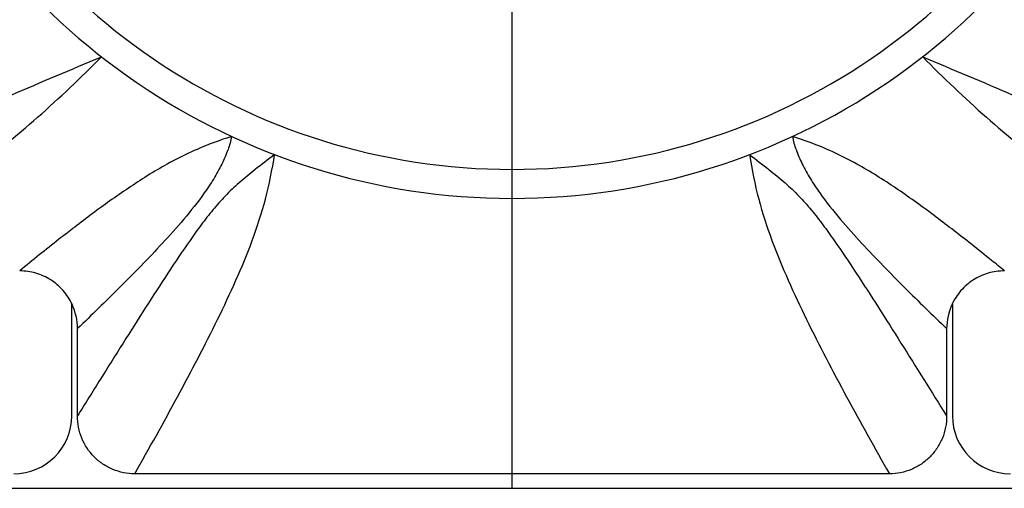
# Model space of a CAD drawing. Header units: millimetres. Extents: x 12 to 2508, y 25 to 1770.
# Tile 6 of 53: x 1573 to 1607, y 457 to 473. Entities that reach past the tile are written whole.
import ezdxf

# ---------------------------------------------------------------- set-up
doc = ezdxf.new("R2010")
doc.units = ezdxf.units.MM
doc.linetypes.add('CENTER', pattern=[0.6, 0.375, -0.075, 0.075, -0.075])
for name, color, linetype in [('COVER_J_ABL16', 7, 'Continuous'), ('COVER_J_PBL17', 7, 'Continuous'), ('FLANGE_B_PBL15', 7, 'Continuous'), ('new_view_6_VBL0', 7, 'Continuous'), ('PLATE_J_PBL18', 7, 'Continuous')]:
    doc.layers.add(name, color=color, linetype=linetype)

# ---------------------------------------------------------------- blocks, each defined once
blk = doc.blocks.new('FLANGE_B_PBL15', base_point=(472.357, 954.093))
at = {"layer": 'FLANGE_B_PBL15', "color": 7}
blk.add_line((397.857, 912.093), (546.857, 912.093), dxfattribs=at)
blk = doc.blocks.new('COVER_J_PBL17', base_point=(472.357, 953.593))
at = {"layer": 'COVER_J_PBL17', "color": 2}
for p, q in [((457.19, 921.049), (457.185, 921.045)), ((457.19, 921.049), (457.185, 921.045)), ((487.534, 921.041), (487.524, 921.049)), ((487.534, 921.041), (487.524, 921.049))]:
    blk.add_line(p, q, dxfattribs=at)
at = {"layer": 'COVER_J_PBL17', "color": 7}
for p, q in [((457.357, 914.588), (457.357, 917.6)), ((487.357, 917.6), (487.357, 914.588)), ((485.379, 912.593), (459.335, 912.593))]:
    blk.add_line(p, q, dxfattribs=at)
blk.add_arc((472.357, 945.093), 23, 133.0296, 46.9704, dxfattribs=at)
at = {"layer": 'COVER_J_PBL17', "color": 2}
blk.add_arc((472.357, 945.093), 22, 133.0296, 46.9703, dxfattribs=at)
at = {"layer": 'COVER_J_PBL17', "color": 7}
for points, knots in [([(447.057, 921.571), (447.909, 922.062), (449.63, 923.028), (452.295, 924.408), (455.154, 925.718), (457.146, 926.538), (458.183, 926.979)], [0, 0, 0, 0, 0.238357, 0.47807, 0.726917, 1, 1, 1, 1]), ([(486.53, 926.979), (487.567, 926.538), (489.56, 925.718), (492.418, 924.408), (495.083, 923.028), (496.804, 922.062), (497.657, 921.571)], [0, 0, 0, 0, 0.273083, 0.52193, 0.761643, 1, 1, 1, 1]), ([(457.17, 918.443), (457.091, 918.613), (456.883, 918.933), (456.448, 919.304), (455.929, 919.54), (455.551, 919.593), (455.363, 919.593)], [0, 0, 0, 0, 0.250034, 0.500017, 0.750019, 1, 1, 1, 1]), ([(489.351, 919.593), (489.163, 919.593), (488.785, 919.54), (488.265, 919.304), (487.83, 918.933), (487.623, 918.613), (487.543, 918.443)], [0, 0, 0, 0, 0.249979, 0.499985, 0.749971, 1, 1, 1, 1]), ([(459.335, 912.593), (459.203, 912.593), (458.946, 912.618), (458.568, 912.733), (458.226, 912.917), (457.821, 913.253), (457.459, 913.805), (457.357, 914.325), (457.357, 914.588)], [0, 0, 0, 0, 0.125007, 0.250006, 0.375005, 0.500004, 0.750001, 1, 1, 1, 1]), ([(487.357, 914.588), (487.357, 914.456), (487.332, 914.199), (487.22, 913.82), (487.039, 913.476), (486.791, 913.169), (486.492, 912.92), (486.03, 912.671), (485.641, 912.593), (485.379, 912.593)], [0, 0, 0, 0, 0.125, 0.249999, 0.374998, 0.499996, 0.624995, 0.749994, 1, 1, 1, 1])]:
    blk.add_open_spline(points, degree=3, knots=knots, dxfattribs=at)
at = {"layer": 'COVER_J_PBL17', "color": 2}
for points, knots in [([(449.049, 919.593), (449.847, 920.154), (451.427, 921.28), (453.755, 923.026), (456.036, 924.891), (457.475, 926.256), (458.183, 926.979)], [0, 0, 0, 0, 0.248705, 0.494949, 0.74188, 1, 1, 1, 1]), ([(486.53, 926.979), (487.239, 926.256), (488.677, 924.891), (490.959, 923.026), (493.287, 921.28), (494.867, 920.154), (495.665, 919.593)], [0, 0, 0, 0, 0.25812, 0.505051, 0.751295, 1, 1, 1, 1]), ([(462.677, 924.229), (462.137, 924.062), (461.352, 923.752), (460.371, 923.24), (459.464, 922.693), (458.404, 921.966), (457.587, 921.355), (457.19, 921.049)], [0, 0, 0, 0, 0.266198, 0.395155, 0.520529, 0.763839, 1, 1, 1, 1]), ([(462.677, 924.229), (462.652, 924.074), (462.554, 923.749), (462.342, 923.263), (462.065, 922.764), (461.634, 922.121), (461.04, 921.374), (460.062, 920.285), (458.835, 919.032), (457.844, 918.068), (457.357, 917.6)], [0, 0, 0, 0, 0.054615, 0.117777, 0.185038, 0.253405, 0.387875, 0.517497, 0.764317, 1, 1, 1, 1]), ([(487.524, 921.049), (487.126, 921.355), (486.31, 921.966), (485.249, 922.693), (484.343, 923.24), (483.614, 923.621), (482.843, 923.956), (482.309, 924.146), (482.036, 924.229)], [0, 0, 0, 0, 0.236126, 0.479395, 0.604732, 0.733684, 0.865958, 1, 1, 1, 1]), ([(482.036, 924.229), (482.062, 924.074), (482.159, 923.749), (482.372, 923.263), (482.649, 922.765), (483.079, 922.12), (483.673, 921.374), (484.651, 920.285), (485.879, 919.032), (486.869, 918.068), (487.357, 917.6)], [0, 0, 0, 0, 0.054616, 0.11778, 0.18506, 0.25341, 0.387897, 0.517487, 0.764322, 1, 1, 1, 1]), ([(464.161, 923.603), (463.937, 923.433), (463.521, 923.119), (462.945, 922.65), (462.455, 922.185), (462.023, 921.696), (461.623, 921.182), (461.103, 920.457), (460.465, 919.503), (459.701, 918.318), (458.928, 917.097), (458.145, 915.849), (457.62, 915.01), (457.357, 914.588)], [0, 0, 0, 0, 0.074052, 0.13753, 0.195638, 0.25215, 0.30916, 0.367371, 0.487457, 0.611672, 0.739023, 0.868658, 1, 1, 1, 1]), ([(459.335, 912.593), (459.835, 913.475), (460.574, 914.799), (461.522, 916.578), (462.2, 917.915), (462.837, 919.263), (463.409, 920.641), (463.879, 922.085), (464.078, 923.088), (464.161, 923.603)], [0, 0, 0, 0, 0.251691, 0.376476, 0.50048, 0.62374, 0.746625, 0.870613, 1, 1, 1, 1]), ([(480.552, 923.603), (480.776, 923.433), (481.193, 923.119), (481.769, 922.65), (482.259, 922.184), (482.691, 921.697), (483.09, 921.182), (483.61, 920.457), (484.249, 919.503), (485.012, 918.318), (486.051, 916.676), (486.832, 915.427), (487.357, 914.588)], [0, 0, 0, 0, 0.074057, 0.137574, 0.195689, 0.252141, 0.309168, 0.367395, 0.487454, 0.61168, 0.739023, 1, 1, 1, 1]), ([(480.552, 923.603), (480.635, 923.088), (480.834, 922.085), (481.305, 920.641), (481.877, 919.263), (482.513, 917.915), (483.191, 916.578), (484.14, 914.799), (484.879, 913.475), (485.379, 912.593)], [0, 0, 0, 0, 0.129387, 0.253375, 0.376259, 0.49952, 0.623524, 0.748309, 1, 1, 1, 1]), ([(457.185, 921.045), (457.029, 920.925), (456.416, 920.448), (455.811, 919.961), (455.363, 919.593)], [0, 0, 0, 0, 0.253291, 1, 1, 1, 1]), ([(489.351, 919.593), (489.203, 919.714), (488.603, 920.203), (487.996, 920.685), (487.534, 921.041)], [0, 0, 0, 0, 0.246758, 1, 1, 1, 1])]:
    blk.add_open_spline(points, degree=3, knots=knots, dxfattribs=at)
at = {"layer": 'COVER_J_PBL17', "color": 7}
for points in [[(457.357, 917.6), (457.357, 917.888), (457.292, 918.182), (457.17, 918.443)], [(487.543, 918.443), (487.422, 918.182), (487.357, 917.888), (487.357, 917.6)]]:
    blk.add_open_spline(points, degree=3, dxfattribs=at)
blk = doc.blocks.new('PLATE_J_PBL18', base_point=(472.357, 953.593))
at = {"layer": 'PLATE_J_PBL18', "color": 7}
for p, q in [((457.157, 914.593), (457.157, 918.436)), ((487.557, 918.437), (487.557, 914.593))]:
    blk.add_line(p, q, dxfattribs=at)
for centre, start, end in [((455.157, 914.593), 270, 360), ((489.557, 914.593), 180, 270)]:
    blk.add_arc(centre, 2, start, end, dxfattribs=at)
blk = doc.blocks.new('COVER_J_ABL16', base_point=(472.357, 953.593))
at = {"layer": 'COVER_J_PBL17'}
blk.add_blockref('COVER_J_PBL17', (472.357, 953.593), dxfattribs=at)
at = {"layer": 'PLATE_J_PBL18'}
blk.add_blockref('PLATE_J_PBL18', (472.357, 953.593), dxfattribs=at)
blk = doc.blocks.new('NEW_VIEW_6_VBL0', base_point=(411.606, 1363.343))
at = {"layer": 'COVER_J_ABL16'}
blk.add_blockref('COVER_J_ABL16', (472.357, 953.593), dxfattribs=at)
at = {"layer": 'FLANGE_B_PBL15'}
blk.add_blockref('FLANGE_B_PBL15', (472.357, 954.093), dxfattribs=at)

msp = doc.modelspace()

# ---------------------------------------------------------------- linework, layer by layer
at = {"color": 1, "linetype": 'CENTER', "ltscale": 50}
msp.add_line((1590, 456.644), (1590, 674.144), dxfattribs=at)

# ---------------------------------------------------------------- block references
at = {"layer": 'new_view_6_VBL0'}
msp.add_blockref('NEW_VIEW_6_VBL0', (1529.249, 907.894), dxfattribs=at)

doc.saveas('drawing.dxf')
